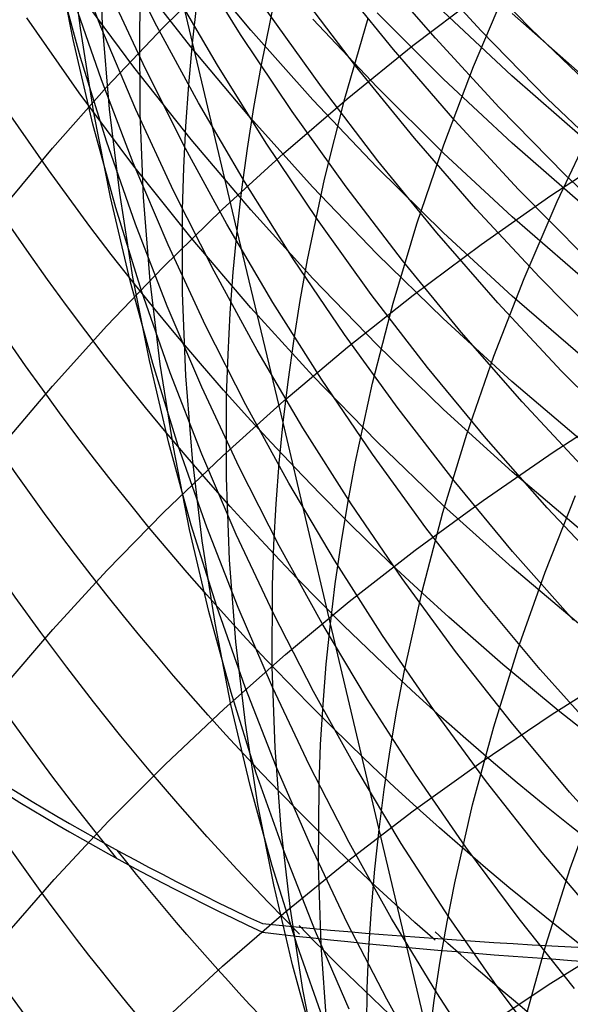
# Model space of a CAD drawing. Extents: x -383 to 1849, y -1185 to -529.
# Tile 174 of 256: x -378.76 to -375.95, y -944.75 to -939.72. Entities that reach past the tile are written whole.
import ezdxf

# ---------------------------------------------------------------- set-up
doc = ezdxf.new("R2010")
doc.units = 0
doc.layers.add('PREDEFINITO', color=7, linetype='CONTINUOUS')

msp = doc.modelspace()

# ---------------------------------------------------------------- linework, layer by layer
at = {"layer": 'PREDEFINITO'}
for p, q in [((-377.6543, -940.8023, 525.7528), (-378.1022, -938.9144, 528.8633)), ((-378.3408, -939.7496, 531.3362), (-378.3599, -939.3169, 531.1113)), ((-378.0732, -939.7391, 544.624), (-378.2813, -939.3234, 544.4624)), ((-378.3487, -939.7614, 540.9877), (-378.5126, -939.3349, 540.8047)), ((-378.4541, -939.7688, 533.34), (-378.5069, -939.3347, 533.1216)), ((-378.4913, -939.8267, 535.3289), (-378.5769, -939.393, 535.1181)), ((-377.5843, -939.7783, 597.1383), (-377.8886, -939.4132, 597.2616)), ((-377.6361, -939.8012, 548.1832), (-377.8856, -939.4003, 548.0438)), ((-376.4089, -939.782, 556.6155), (-376.7349, -939.4261, 556.5304)), ((-376.1558, -939.771, 558.2428), (-376.4935, -939.4246, 558.1678)), ((-378.0303, -939.7629, 636.7777), (-377.7293, -939.4643, 637.0263)), ((-376.6422, -939.8194, 554.9778), (-376.9561, -939.4551, 554.8825)), ((-378.4537, -939.918, 537.2987), (-378.5713, -939.4866, 537.0967)), ((-377.8898, -939.863, 598.7633), (-378.1821, -939.4916, 598.8966)), ((-376.8559, -939.8773, 553.329), (-377.1574, -939.5049, 553.2233)), ((-378.1342, -939.9503, 542.9019), (-378.3275, -939.5316, 542.7301)), ((-378.1509, -939.7734, 529.3211), (-378.1452, -939.5586, 529.2059)), ((-377.7548, -939.9569, 546.4865), (-377.9906, -939.5513, 546.3365)), ((-377.5322, -939.963, 525.2724), (-377.4457, -939.545, 525.0364)), ((-376.4471, -939.9631, 520.9911), (-376.2794, -939.5657, 520.7585)), ((-378.3468, -940.0325, 539.2435), (-378.4952, -939.605, 539.0509)), ((-378.1806, -939.9675, 600.3965), (-378.4605, -939.59, 600.5401)), ((-377.0502, -939.9597, 551.6702), (-377.339, -939.58, 551.5539)), ((-376.7573, -939.8572, 639.2412), (-376.4108, -939.5943, 639.4673)), ((-377.8816, -939.8441, 527.299), (-377.858, -939.6317, 527.1819)), ((-378.4604, -940.0985, 602.0372), (-378.7277, -939.7157, 602.1913)), ((-377.2243, -940.0674, 550.0013), (-377.5002, -939.681, 549.8744)), ((-376.9401, -940.0695, 595.409), (-377.2679, -939.7223, 595.5196)), ((-377.1044, -940.1264, 523.2411), (-376.9848, -939.7167, 523.0042)), ((-376.6011, -940.0285, 593.8076), (-376.9403, -939.6902, 593.9085)), ((-376.2515, -940.0114, 592.2151), (-376.6019, -939.6832, 592.3065)), ((-375.8896, -940.0118, 590.6344), (-376.2507, -939.6937, 590.7167)), ((-378.3853, -940.2009, 533.5591), (-378.4541, -939.7688, 533.34)), ((-378.1704, -940.1827, 541.1698), (-378.3487, -939.7614, 540.9877)), ((-378.3052, -940.181, 531.5622), (-378.3408, -939.7496, 531.3362)), ((-378.3191, -940.0683, 636.5229), (-378.0303, -939.7629, 636.7777)), ((-378.1496, -940.2024, 529.5528), (-378.1509, -939.7734, 529.3211)), ((-377.8515, -940.1483, 544.7842), (-378.0732, -939.7391, 544.624)), ((-377.2681, -940.1335, 597.0179), (-377.5843, -939.7783, 597.1383)), ((-375.807, -940.1059, 558.316), (-376.1558, -939.771, 558.2428)), ((-378.39, -940.2575, 535.5398), (-378.4913, -939.8267, 535.3289)), ((-377.3736, -940.1941, 548.321), (-377.6361, -939.8012, 548.1832)), ((-376.3167, -940.1731, 555.0713), (-376.6422, -939.8194, 554.9778)), ((-376.0716, -940.1269, 556.6988), (-376.4089, -939.782, 556.6155)), ((-377.9008, -940.0565, 527.4167), (-377.8816, -939.8441, 527.299)), ((-377.5854, -940.225, 598.6329), (-377.8898, -939.863, 598.7633)), ((-377.0928, -940.1283, 639.0075), (-376.7573, -939.8572, 639.2412)), ((-376.5426, -940.2396, 553.4329), (-376.8559, -939.8773, 553.329)), ((-378.321, -940.3456, 537.5005), (-378.4537, -939.918, 537.2987)), ((-377.8884, -940.3361, 600.2558), (-378.1806, -939.9675, 600.3965)), ((-377.927, -940.3628, 543.0725), (-378.1342, -939.9503, 542.9019)), ((-377.506, -940.355, 546.6349), (-377.7548, -939.9569, 546.4865)), ((-377.5691, -940.1725, 525.3915), (-377.5322, -939.963, 525.2724)), ((-376.7493, -940.3298, 551.7847), (-377.0502, -939.9597, 551.6702)), ((-376.5996, -940.3637, 521.2278), (-376.4471, -939.9631, 520.9911)), ((-376.2508, -940.3554, 593.7097), (-376.6011, -940.0285, 593.8076)), ((-375.8902, -940.3277, 592.1266), (-376.2515, -940.0114, 592.2151)), ((-378.5954, -940.3804, 636.2621), (-378.3191, -940.0683, 636.5229)), ((-378.1838, -940.4554, 539.4354), (-378.3468, -940.0325, 539.2435)), ((-377.9157, -940.269, 527.535), (-377.9008, -940.0565, 527.4167)), ((-376.936, -940.4447, 550.1264), (-377.2243, -940.0674, 550.0013)), ((-376.6009, -940.4058, 595.3016), (-376.9401, -940.0695, 595.409)), ((-378.1805, -940.473, 601.8861), (-378.4604, -940.0985, 602.0372)), ((-377.4171, -940.4072, 638.7665), (-377.0928, -940.1283, 639.0075)), ((-377.208, -940.538, 523.4814), (-377.1044, -940.1264, 523.2411)), ((-375.7231, -940.4602, 556.7801), (-376.0716, -940.1269, 556.6988)), ((-378.2534, -940.6108, 531.7892), (-378.3052, -940.181, 531.5622)), ((-377.6164, -940.5503, 544.943), (-377.8515, -940.1483, 544.7842)), ((-377.6018, -940.3823, 525.5113), (-377.5691, -940.1725, 525.3915)), ((-376.9403, -940.4784, 596.9006), (-377.2681, -940.1335, 597.0179)), ((-375.9798, -940.5158, 555.1627), (-376.3167, -940.1731, 555.0713)), ((-378.3007, -940.6304, 533.7786), (-378.3853, -940.2009, 533.5591)), ((-377.9779, -940.5984, 541.3508), (-378.1704, -940.1827, 541.1698)), ((-378.1316, -940.6307, 529.786), (-378.1496, -940.2024, 529.5528)), ((-377.2691, -940.5773, 598.5057), (-377.5854, -940.225, 598.6329)), ((-377.0985, -940.5784, 548.457), (-377.3736, -940.1941, 548.321)), ((-378.2734, -940.6849, 535.7508), (-378.39, -940.2575, 535.5398)), ((-377.9263, -940.4815, 527.6538), (-377.9157, -940.269, 527.535)), ((-376.2175, -940.5913, 553.5348), (-376.5426, -940.2396, 553.4329)), ((-376.0209, -940.6524, 519.2178), (-375.8372, -940.2628, 518.9829)), ((-376.4364, -940.6899, 551.8972), (-376.7493, -940.3298, 551.7847)), ((-378.859, -940.6986, 635.9958), (-378.5954, -940.3804, 636.2621)), ((-378.1734, -940.7689, 537.7019), (-378.321, -940.3456, 537.5005)), ((-377.7061, -940.7687, 543.2417), (-377.927, -940.3628, 543.0725)), ((-377.584, -940.6955, 600.1184), (-377.8884, -940.3361, 600.2558)), ((-377.6302, -940.5922, 525.6317), (-377.6018, -940.3823, 525.5113)), ((-377.2442, -940.7451, 546.7816), (-377.506, -940.355, 546.6349)), ((-376.7366, -940.7668, 521.4684), (-376.5996, -940.3637, 521.2278)), ((-375.8896, -940.6704, 593.6149), (-376.2508, -940.3554, 593.7097)), ((-376.0525, -940.6215, 641.1801), (-375.685, -940.3801, 641.3952)), ((-377.7298, -940.6936, 638.5187), (-377.4171, -940.4072, 638.7665)), ((-376.2506, -940.7308, 595.1973), (-376.6009, -940.4058, 595.3016)), ((-378.0063, -940.8731, 539.6265), (-378.1838, -940.4554, 539.4354)), ((-377.8882, -940.8388, 601.7382), (-378.1805, -940.473, 601.8861)), ((-377.9326, -940.694, 527.7731), (-377.9263, -940.4815, 527.6538)), ((-376.6011, -940.8125, 596.7867), (-376.9403, -940.4784, 596.9006)), ((-376.6355, -940.8125, 550.2495), (-376.936, -940.4447, 550.1264)), ((-375.6317, -940.8471, 555.2522), (-375.9798, -940.5158, 555.1627)), ((-377.3682, -940.9449, 545.1), (-377.6164, -940.5503, 544.943)), ((-377.2951, -940.9512, 523.7249), (-377.208, -940.538, 523.4814)), ((-376.9412, -940.9193, 598.3819), (-377.2691, -940.5773, 598.5057)), ((-376.811, -940.9538, 548.5909), (-377.0985, -940.5784, 548.457)), ((-378.2004, -941.057, 533.9983), (-378.3007, -940.6304, 533.7786)), ((-378.1855, -941.0385, 532.0169), (-378.2534, -940.6108, 531.7892)), ((-378.0971, -941.0577, 530.0205), (-378.1316, -940.6307, 529.786)), ((-377.7715, -941.008, 541.5306), (-377.9779, -940.5984, 541.3508)), ((-377.6543, -940.8023, 525.7528), (-377.6302, -940.5922, 525.6317)), ((-376.4096, -940.8715, 640.9567), (-376.0525, -940.6215, 641.1801)), ((-375.881, -940.9322, 553.6346), (-376.2175, -940.5913, 553.5348)), ((-376.1898, -941.0453, 519.4572), (-376.0209, -940.6524, 519.2178)), ((-378.1417, -941.1084, 535.9614), (-378.2734, -940.6849, 535.7508)), ((-378.0307, -940.9871, 638.2642), (-377.7298, -940.6936, 638.5187)), ((-377.9325, -941.1185, 528.013), (-377.9326, -940.694, 527.7731)), ((-377.2678, -941.0453, 599.9843), (-377.584, -940.6955, 600.1184)), ((-376.1118, -941.0396, 552.0075), (-376.4364, -940.6899, 551.8972)), ((-375.8895, -941.044, 595.0964), (-376.2506, -940.7308, 595.1973)), ((-378.0112, -941.1875, 537.9025), (-378.1734, -940.7689, 537.7019)), ((-377.4718, -941.1676, 543.4094), (-377.7061, -940.7687, 543.2417)), ((-376.9697, -941.1267, 546.9263), (-377.2442, -940.7451, 546.7816)), ((-376.8578, -941.1722, 521.7127), (-376.7366, -940.7668, 521.4684)), ((-377.674, -941.0125, 525.8745), (-377.6543, -940.8023, 525.7528)), ((-377.4187, -941.7807, 524.2206), (-377.6543, -940.8023, 525.7528)), ((-376.3231, -941.1704, 550.3704), (-376.6355, -940.8125, 550.2495)), ((-376.2508, -941.1354, 596.6761), (-376.6011, -940.8125, 596.7867)), ((-377.8147, -941.2851, 539.8165), (-378.0063, -940.8731, 539.6265)), ((-377.5839, -941.1955, 601.5937), (-377.8882, -940.8388, 601.7382)), ((-376.7561, -941.1299, 640.7254), (-376.4096, -940.8715, 640.9567)), ((-376.6019, -941.2506, 598.2615), (-376.9412, -940.9193, 598.3819)), ((-377.107, -941.3315, 545.2553), (-377.3682, -940.9449, 545.1)), ((-377.3323, -941.1583, 523.8477), (-377.2951, -940.9512, 523.7249)), ((-376.5113, -941.3197, 548.7228), (-376.811, -940.9538, 548.5909)), ((-378.3195, -941.2875, 638.0034), (-378.0307, -940.9871, 638.2642)), ((-377.5515, -941.411, 541.709), (-377.7715, -941.008, 541.5306)), ((-377.6895, -941.2227, 525.9968), (-377.674, -941.0125, 525.8745)), ((-378.0849, -941.4802, 534.2181), (-378.2004, -941.057, 533.9983)), ((-378.1018, -941.4637, 532.2451), (-378.1855, -941.0385, 532.0169)), ((-378.0463, -941.483, 530.256), (-378.0971, -941.0577, 530.0205)), ((-376.94, -941.3848, 599.8537), (-377.2678, -941.0453, 599.9843)), ((-376.3436, -941.4412, 519.7008), (-376.1898, -941.0453, 519.4572)), ((-375.7757, -941.3783, 552.1155), (-376.1118, -941.0396, 552.0075)), ((-377.9951, -941.5277, 536.1716), (-378.1417, -941.1084, 535.9614)), ((-377.9156, -941.5421, 528.2545), (-377.9325, -941.1185, 528.013)), ((-377.0916, -941.3964, 640.4863), (-376.7561, -941.1299, 640.7254)), ((-376.6828, -941.4993, 547.069), (-376.9697, -941.1267, 546.9263)), ((-375.8896, -941.4465, 596.5692), (-376.2508, -941.1354, 596.6761)), ((-377.2242, -941.559, 543.5753), (-377.4718, -941.1676, 543.4094)), ((-377.3654, -941.3656, 523.9713), (-377.3323, -941.1583, 523.8477)), ((-376.9629, -941.5795, 521.9605), (-376.8578, -941.1722, 521.7127)), ((-375.999, -941.5178, 550.489), (-376.3231, -941.1704, 550.3704)), ((-377.8347, -941.6009, 538.1023), (-378.0112, -941.1875, 537.9025)), ((-377.7006, -941.4329, 526.1196), (-377.6895, -941.2227, 525.9968)), ((-377.2677, -941.5425, 601.4527), (-377.5839, -941.1955, 601.5937)), ((-378.5959, -941.5943, 637.7366), (-378.3195, -941.2875, 638.0034)), ((-377.6092, -941.6911, 540.0052), (-377.8147, -941.2851, 539.8165)), ((-376.2515, -941.5707, 598.1449), (-376.6019, -941.2506, 598.2615)), ((-376.8331, -941.7096, 545.4085), (-377.107, -941.3315, 545.2553)), ((-376.1997, -941.6757, 548.8523), (-376.5113, -941.3197, 548.7228)), ((-377.3942, -941.5731, 524.0956), (-377.3654, -941.3656, 523.9713)), ((-376.6008, -941.7137, 599.7269), (-376.94, -941.3848, 599.8537)), ((-377.7075, -941.643, 526.243), (-377.7006, -941.4329, 526.1196)), ((-377.318, -941.8071, 541.8857), (-377.5515, -941.411, 541.709)), ((-377.416, -941.6706, 640.2399), (-377.0916, -941.3964, 640.4863)), ((-378.0024, -941.8859, 532.4735), (-378.1018, -941.4637, 532.2451)), ((-377.9542, -941.8996, 534.4375), (-378.0849, -941.4802, 534.2181)), ((-377.9795, -941.9062, 530.4923), (-378.0463, -941.483, 530.256)), ((-376.4818, -941.8397, 519.9484), (-376.3436, -941.4412, 519.7008)), ((-377.8339, -941.9423, 536.3811), (-377.9951, -941.5277, 536.1716)), ((-376.3836, -941.8625, 547.2094), (-376.6828, -941.4993, 547.069)), ((-375.6634, -941.8543, 550.6052), (-375.999, -941.5178, 550.489)), ((-377.8823, -941.9645, 528.4974), (-377.9156, -941.5421, 528.2545)), ((-377.4187, -941.7807, 524.2206), (-377.3942, -941.5731, 524.0956)), ((-376.9399, -941.8794, 601.3154), (-377.2677, -941.5425, 601.4527)), ((-376.9637, -941.9425, 543.7392), (-377.2242, -941.559, 543.5753)), ((-377.0516, -941.9882, 522.2116), (-376.9629, -941.5795, 521.9605)), ((-375.8902, -941.8792, 598.032), (-376.2515, -941.5707, 598.1449)), ((-378.8595, -941.9072, 637.4641), (-378.5959, -941.5943, 637.7366)), ((-377.6439, -942.0087, 538.3009), (-377.8347, -941.6009, 538.1023)), ((-377.7288, -941.9521, 639.9864), (-377.416, -941.6706, 640.2399)), ((-377.7085, -942.0628, 526.4911), (-377.7075, -941.643, 526.243)), ((-375.8763, -942.0214, 548.9794), (-376.1997, -941.6757, 548.8523)), ((-377.39, -942.0906, 540.1924), (-377.6092, -941.6911, 540.0052)), ((-376.5468, -942.0789, 545.5595), (-376.8331, -941.7096, 545.4085)), ((-376.2506, -942.0316, 599.6039), (-376.6008, -941.7137, 599.7269)), ((-376.0418, -941.932, 642.6486), (-375.6742, -941.6944, 642.8688)), ((-377.4388, -941.9884, 524.3462), (-377.4187, -941.7807, 524.2206)), ((-377.1782, -942.8084, 522.7228), (-377.4187, -941.7807, 524.2206)), ((-377.0713, -942.1956, 542.0606), (-377.318, -941.8071, 541.8857)), ((-376.6043, -942.2404, 520.1999), (-376.4818, -941.8397, 519.9484)), ((-377.8878, -942.3047, 532.7019), (-378.0024, -941.8859, 532.4735)), ((-376.6007, -942.2057, 601.182), (-376.9399, -941.8794, 601.3154)), ((-376.0725, -942.2159, 547.3473), (-376.3836, -941.8625, 547.2094)), ((-377.8968, -942.3269, 530.729), (-377.9795, -941.9062, 530.4923)), ((-377.8086, -942.3148, 534.6565), (-377.9542, -941.8996, 534.4375)), ((-376.3992, -942.1781, 642.4199), (-376.0418, -941.932, 642.6486)), ((-378.0297, -942.2406, 639.7261), (-377.7288, -941.9521, 639.9864)), ((-377.8326, -942.3851, 528.7413), (-377.8823, -941.9645, 528.4974)), ((-377.6582, -942.3518, 536.5896), (-377.8339, -941.9423, 536.3811)), ((-377.4546, -942.1962, 524.4725), (-377.4388, -941.9884, 524.3462)), ((-377.0896, -942.193, 522.3383), (-377.0516, -941.9882, 522.2116)), ((-376.6906, -942.3175, 543.901), (-376.9637, -941.9425, 543.7392)), ((-377.4393, -942.4105, 538.4981), (-377.6439, -942.0087, 538.3009)), ((-375.8895, -942.3379, 599.4849), (-376.2506, -942.0316, 599.6039)), ((-377.6928, -942.4818, 526.7409), (-377.7085, -942.0628, 526.4911)), ((-377.1573, -942.4832, 540.3778), (-377.39, -942.0906, 540.1924)), ((-376.2483, -942.4387, 545.7081), (-376.5468, -942.0789, 545.5595)), ((-376.746, -942.4325, 642.183), (-376.3992, -942.1781, 642.4199)), ((-376.0823, -942.5442, 518.1944), (-375.9276, -942.1531, 517.9439)), ((-378.3186, -942.5358, 639.4594), (-378.0297, -942.2406, 639.7261)), ((-377.4662, -942.4039, 524.5993), (-377.4546, -942.1962, 524.4725)), ((-377.1234, -942.3979, 522.4658), (-377.0896, -942.193, 522.3383)), ((-376.8116, -942.5763, 542.2335), (-377.0713, -942.1956, 542.0606)), ((-376.7106, -942.6428, 520.455), (-376.6043, -942.2404, 520.1999)), ((-376.2505, -942.5211, 601.0528), (-376.6007, -942.2057, 601.182)), ((-375.7497, -942.5589, 547.4826), (-376.0725, -942.2159, 547.3473)), ((-377.7985, -942.7446, 530.966), (-377.8968, -942.3269, 530.729)), ((-377.758, -942.7198, 532.9301), (-377.8878, -942.3047, 532.7019)), ((-377.6483, -942.7252, 534.8747), (-377.8086, -942.3148, 534.6565)), ((-376.4049, -942.6837, 544.0605), (-376.6906, -942.3175, 543.901)), ((-377.7669, -942.8037, 528.986), (-377.8326, -942.3851, 528.7413)), ((-377.4684, -942.7556, 536.7969), (-377.6582, -942.3518, 536.5896)), ((-377.4735, -942.6116, 524.7266), (-377.4662, -942.4039, 524.5993)), ((-377.2209, -942.8058, 538.6938), (-377.4393, -942.4105, 538.4981)), ((-377.153, -942.6031, 522.5939), (-377.1234, -942.3979, 522.4658)), ((-377.0818, -942.6947, 641.9383), (-376.746, -942.4325, 642.183)), ((-375.9378, -942.7888, 545.8542), (-376.2483, -942.4387, 545.7081)), ((-377.6606, -942.8994, 526.9921), (-377.6928, -942.4818, 526.7409)), ((-376.9115, -942.8683, 540.5614), (-377.1573, -942.4832, 540.3778)), ((-378.595, -942.8373, 639.1865), (-378.3186, -942.5358, 639.4594)), ((-375.8894, -942.825, 600.9278), (-376.2505, -942.5211, 601.0528)), ((-376.5393, -942.9486, 542.4041), (-376.8116, -942.5763, 542.2335)), ((-376.2215, -942.9378, 518.4491), (-376.0823, -942.5442, 518.1944)), ((-377.4754, -943.0266, 524.9828), (-377.4735, -942.6116, 524.7266)), ((-377.1782, -942.8084, 522.7228), (-377.153, -942.6031, 522.5939)), ((-376.8006, -943.0466, 520.7135), (-376.7106, -942.6428, 520.455)), ((-376.107, -943.0405, 544.2175), (-376.4049, -942.6837, 544.0605)), ((-377.685, -943.1589, 531.203), (-377.7985, -942.7446, 530.966)), ((-377.6134, -943.1305, 533.1577), (-377.758, -942.7198, 532.9301)), ((-377.4737, -943.1305, 535.0919), (-377.6483, -942.7252, 534.8747)), ((-377.4065, -942.9645, 641.686), (-377.0818, -942.6947, 641.9383)), ((-377.2647, -943.1534, 537.0029), (-377.4684, -942.7556, 536.7969)), ((-378.8586, -943.1449, 638.9078), (-378.595, -942.8373, 639.1865)), ((-377.6854, -943.2197, 529.2312), (-377.7669, -942.8037, 528.986)), ((-376.9892, -943.1942, 538.8877), (-377.2209, -942.8058, 538.6938)), ((-377.1991, -943.0137, 522.8523), (-377.1782, -942.8084, 522.7228)), ((-376.6747, -944.9297, 519.7769), (-377.1782, -942.8084, 522.7228)), ((-376.6526, -943.2455, 540.7428), (-376.9115, -942.8683, 540.5614)), ((-377.6121, -943.3154, 527.2443), (-377.6606, -942.8994, 526.9921)), ((-376.345, -943.3336, 518.7077), (-376.2215, -942.9378, 518.4491)), ((-377.7197, -943.2415, 641.4266), (-377.4065, -942.9645, 641.686)), ((-376.2544, -943.3121, 542.5722), (-376.5393, -942.9486, 542.4041)), ((-377.4605, -943.4407, 525.2407), (-377.4754, -943.0266, 524.9828)), ((-377.2157, -943.2191, 522.9824), (-377.1991, -943.0137, 522.8523)), ((-375.7971, -943.3876, 544.3718), (-376.107, -943.0405, 544.2175)), ((-376.0519, -943.2727, 644.0901), (-375.6846, -943.04, 644.3145)), ((-376.8393, -943.2489, 520.8439), (-376.8006, -943.0466, 520.7135)), ((-377.4541, -943.5367, 533.3845), (-377.6134, -943.1305, 533.1577)), ((-377.2848, -943.5303, 535.308), (-377.4737, -943.1305, 535.0919)), ((-377.5562, -943.5694, 531.4397), (-377.685, -943.1589, 531.203)), ((-377.0472, -943.5448, 537.2072), (-377.2647, -943.1534, 537.0029)), ((-376.7442, -943.5752, 539.0796), (-376.9892, -943.1942, 538.8877)), ((-378.0211, -943.5254, 641.1602), (-377.7197, -943.2415, 641.4266)), ((-377.5883, -943.6327, 529.4766), (-377.6854, -943.2197, 529.2312)), ((-377.228, -943.4244, 523.1131), (-377.2157, -943.2191, 522.9824)), ((-376.3811, -943.6144, 540.9219), (-376.6526, -943.2455, 540.7428)), ((-376.8737, -943.4514, 520.9751), (-376.8393, -943.2489, 520.8439)), ((-376.4089, -943.5137, 643.857), (-376.0519, -943.2727, 644.0901)), ((-377.5476, -943.7292, 527.4974), (-377.6121, -943.3154, 527.2443)), ((-376.4524, -943.731, 518.97), (-376.345, -943.3336, 518.7077)), ((-375.9573, -943.6663, 542.7378), (-376.2544, -943.3121, 542.5722)), ((-377.4293, -943.8535, 525.5), (-377.4605, -943.4407, 525.2407)), ((-377.236, -943.6296, 523.2444), (-377.228, -943.4244, 523.1131)), ((-376.9039, -943.6541, 521.107), (-376.8737, -943.4514, 520.9751)), ((-378.3104, -943.8158, 640.8872), (-378.0211, -943.5254, 641.1602)), ((-377.2804, -943.9377, 533.6104), (-377.4541, -943.5367, 533.3845)), ((-377.082, -943.9241, 535.5225), (-377.2848, -943.5303, 535.308)), ((-376.8163, -943.9293, 537.4096), (-377.0472, -943.5448, 537.2072)), ((-376.7554, -943.7629, 643.6156), (-376.4089, -943.5137, 643.857)), ((-377.4126, -943.9757, 531.6759), (-377.5562, -943.5694, 531.4397)), ((-376.4862, -943.9483, 539.2693), (-376.7442, -943.5752, 539.0796)), ((-377.4758, -944.0424, 529.7221), (-377.5883, -943.6327, 529.4766)), ((-377.2394, -944.0396, 523.5085), (-377.236, -943.6296, 523.2444)), ((-376.097, -943.9746, 541.0984), (-376.3811, -943.6144, 540.9219)), ((-376.9298, -943.8569, 521.2397), (-376.9039, -943.6541, 521.107)), ((-375.6482, -944.0108, 542.9005), (-375.9573, -943.6663, 542.7378)), ((-375.9543, -944.0572, 516.9665), (-375.8142, -943.6689, 516.7052)), ((-377.4672, -944.1404, 527.751), (-377.5476, -943.7292, 527.4974)), ((-376.5433, -944.1297, 519.2358), (-376.4524, -943.731, 518.97)), ((-377.0909, -944.0197, 643.3662), (-376.7554, -943.7629, 643.6156)), ((-378.5873, -944.1124, 640.608), (-378.3104, -943.8158, 640.8872)), ((-377.3818, -944.2646, 525.7606), (-377.4293, -943.8535, 525.5)), ((-376.9513, -944.0597, 521.373), (-376.9298, -943.8569, 521.2397)), ((-377.0925, -944.3331, 533.835), (-377.2804, -943.9377, 533.6104)), ((-376.8655, -944.3114, 535.7354), (-377.082, -943.9241, 535.5225)), ((-376.5722, -944.3064, 537.61), (-376.8163, -943.9293, 537.4096)), ((-376.2155, -944.3132, 539.4565), (-376.4862, -943.9483, 539.2693)), ((-377.2544, -944.3773, 531.9113), (-377.4126, -943.9757, 531.6759)), ((-375.8007, -944.3255, 541.2721), (-376.097, -943.9746, 541.0984)), ((-377.3482, -944.4482, 529.9672), (-377.4758, -944.0424, 529.7221)), ((-377.4151, -944.2839, 643.1091), (-377.0909, -944.0197, 643.3662)), ((-377.226, -944.4486, 523.7743), (-377.2394, -944.0396, 523.5085)), ((-376.9686, -944.2625, 521.507), (-376.9513, -944.0597, 521.373)), ((-376.0786, -944.4475, 517.2318), (-375.9543, -944.0572, 516.9665)), ((-378.8514, -944.4149, 640.3228), (-378.5873, -944.1124, 640.608)), ((-377.3713, -944.5487, 528.0048), (-377.4672, -944.1404, 527.751)), ((-376.5826, -944.3295, 519.3699), (-376.5433, -944.1297, 519.2358)), ((-377.7279, -944.5552, 642.8447), (-377.4151, -944.2839, 643.1091)), ((-377.3182, -944.6736, 526.022), (-377.3818, -944.2646, 525.7606)), ((-376.9815, -944.4652, 521.6415), (-376.9686, -944.2625, 521.507)), ((-376.8907, -944.7226, 534.058), (-377.0925, -944.3331, 533.835)), ((-376.6356, -944.6919, 535.9463), (-376.8655, -944.3114, 535.7354)), ((-376.6176, -944.5294, 519.5048), (-376.5826, -944.3295, 519.3699)), ((-376.315, -944.6757, 537.808), (-376.5722, -944.3064, 537.61)), ((-375.9323, -944.6694, 539.6411), (-376.2155, -944.3132, 539.4565)), ((-377.0818, -944.7739, 532.1456), (-377.2544, -944.3773, 531.9113)), ((-377.2058, -944.8498, 530.2119), (-377.3482, -944.4482, 529.9672)), ((-377.1962, -944.8563, 524.0416), (-377.226, -944.4486, 523.7743)), ((-376.1869, -944.8396, 517.5009), (-376.0786, -944.4475, 517.2318)), ((-376.0527, -944.641, 645.5068), (-375.6853, -944.4128, 645.7358)), ((-376.9902, -944.6679, 521.7767), (-376.9815, -944.4652, 521.6415)), ((-377.26, -944.9537, 528.2587), (-377.3713, -944.5487, 528.0048)), ((-376.6483, -944.7295, 519.6405), (-376.6176, -944.5294, 519.5048)), ((-378.0289, -944.8332, 642.5733), (-377.7279, -944.5552, 642.8447)), ((-376.4098, -944.8774, 645.269), (-376.0527, -944.641, 645.5068)), ((-377.2389, -945.08, 526.2839), (-377.3182, -944.6736, 526.022)), ((-376.9948, -945.0727, 522.0485), (-376.9902, -944.6679, 521.7767)), ((-376.3924, -945.065, 536.1551), (-376.6356, -944.6919, 535.9463)), ((-376.0452, -945.0369, 538.0035), (-376.315, -944.6757, 537.808)), ((-376.6752, -945.1057, 534.2794), (-376.8907, -944.7226, 534.058)), ((-376.6747, -944.9297, 519.7769), (-376.6483, -944.7295, 519.6405))]:
    msp.add_line(p, q, dxfattribs=at)
at = {"layer": 'PREDEFINITO', "extrusion": (0.001264, -0.042708, -0.999087)}
msp.add_arc((-393.2928, 939.7259, -529.1007), 14.9974, 125.19531, 297.29973, dxfattribs=at)
at = {"layer": 'PREDEFINITO', "extrusion": (0.015277, -0.101694, -0.994698)}
msp.add_arc((-499.6835, 916.7769, -471.7844), 14.997, 132.05505, 314.63656, dxfattribs=at)
at = {"layer": 'PREDEFINITO', "extrusion": (-0.016823, 0.381611, -0.92417)}
msp.add_arc((406.8374, -614.6671, -910.3498), 14.962, 305.71369, 39.07971, dxfattribs=at)
at = {"layer": 'PREDEFINITO', "extrusion": (-0.016773, 0.399813, -0.916443)}
msp.add_arc((404.9006, -597.2707, -924.4061), 14.9721, 309.21876, 34.80961, dxfattribs=at)
at = {"layer": 'PREDEFINITO', "extrusion": (-0.016766, 0.417879, -0.908348)}
msp.add_arc((403.2895, -579.4684, -938.0944), 14.9358, 312.91552, 30.70215, dxfattribs=at)
at = {"layer": 'PREDEFINITO', "extrusion": (-0.016827, 0.435778, -0.899897)}
msp.add_arc((401.9491, -561.2558, -951.3831), 14.9217, 316.6722, 26.01555, dxfattribs=at)
at = {"layer": 'PREDEFINITO', "extrusion": (-0.016907, 0.453408, -0.891143)}
msp.add_arc((400.7127, -542.7897, -964.2266), 14.9667, 320.51935, 19.23476, dxfattribs=at)
at = {"layer": 'PREDEFINITO', "extrusion": (-0.016839, 0.470837, -0.88206)}
msp.add_arc((399.2659, -524.1379, -976.7344), 15.0453, 326.18632, 12.39614, dxfattribs=at)
at = {"layer": 'PREDEFINITO', "extrusion": (-0.016791, 0.505226, -0.862824)}
msp.add_arc((396.6334, -485.7807, -1000.597), 15.4122, 305.79112, 345.70997, dxfattribs=at)
at = {"layer": 'PREDEFINITO', "extrusion": (0.070101, -0.957731, 0.278993)}
for centre in [(-416.8254, 344.1398, 1047.9129), (-416.8285, 344.1279, 1047.9542)]:
    msp.add_arc(centre, 31.9675, 197.04704, 206.41927, dxfattribs=at)
at = {"layer": 'PREDEFINITO', "extrusion": (-0.016822, 0.48815, -0.872598)}
msp.add_arc((398.0635, -505.2762, -988.8613), 14.982, 305.52444, 333.2523, dxfattribs=at)
at = {"layer": 'PREDEFINITO', "extrusion": (-0.016811, 0.470852, -0.882052)}
msp.add_arc((399.3957, -524.4901, -976.7348), 14.6763, 305.4272, 327.02006, dxfattribs=at)
at = {"layer": 'PREDEFINITO', "extrusion": (0.162955, -0.981559, 0.099941)}
msp.add_arc((-474.2733, 538.6237, 926.2853), 56.2713, 200.19043, 207.96348, dxfattribs=at)
at = {"layer": 'PREDEFINITO', "extrusion": (-0.016763, 0.453494, -0.891101)}
msp.add_arc((400.74, -543.313, -964.3176), 14.3768, 305.33739, 321.3189, dxfattribs=at)
at = {"layer": 'PREDEFINITO', "extrusion": (0.159705, -0.981326, 0.107205)}
msp.add_arc((-473.1728, 531.3393, 931.7604), 54.5966, 200.47772, 208.36881, dxfattribs=at)
at = {"layer": 'PREDEFINITO', "extrusion": (-0.016809, 0.435789, -0.899892)}
msp.add_arc((402.337, -561.8859, -951.3784), 14.1555, 305.35504, 317.43944, dxfattribs=at)

doc.saveas('drawing.dxf')
